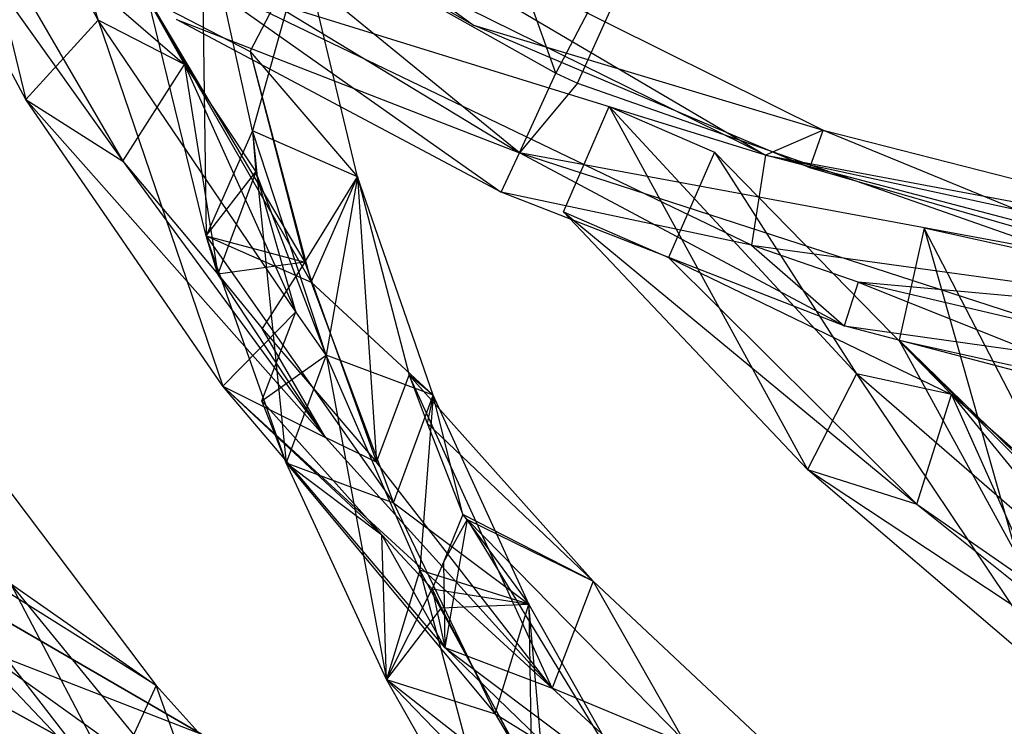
# Model space of a CAD drawing. Extents: x 5.4 to 34.8, y -14.7 to 14.7.
# Tile 94 of 251: x 15.4 to 18, y -8.9 to -7.1. Entities that reach past the tile are written whole.
import ezdxf

# ---------------------------------------------------------------- set-up
doc = ezdxf.new("R2010")
doc.units = 0
doc.header["$LTSCALE"] = 2.54
doc.layers.get('0').update_dxf_attribs({"color": 13, "linetype": 'CONTINUOUS'})

# ---------------------------------------------------------------- blocks, each defined once
blk = doc.blocks.new('BOHO_S_PM_7777_STL')
at = {"color": 0}
for p, q in [((16.8141, -7.2028, 21.4844), (16.2788, -5.7093, 22.4925)), ((16.8141, -7.2028, 21.4844), (16.2788, -5.7093, 22.4925)), ((15.6177, -7.0638, 20.94), (15.1745, -6.2211, 21.3575)), ((15.1745, -6.2211, 21.3575), (15.4293, -7.2715, 20.9601)), ((15.1745, -6.2211, 21.3575), (15.4293, -7.2715, 20.9601)), ((15.6177, -7.0638, 20.94), (15.1745, -6.2211, 21.3575)), ((17.299, -6.2766, 22.4925), (16.8141, -7.2028, 21.4844)), ((17.299, -6.2766, 22.4925), (16.8141, -7.2028, 21.4844)), ((16.8708, -7.2285, 21.4844), (17.299, -6.2766, 22.4925)), ((16.8708, -7.2285, 21.4844), (17.299, -6.2766, 22.4925)), ((15.1013, -6.4261, 21.4802), (16.7186, -7.4107, 21.4802)), ((15.1013, -6.4261, 21.4802), (16.7186, -7.4107, 21.4802)), ((15.4092, -6.4079, 21.3575), (15.6177, -7.0638, 20.94)), ((15.4092, -6.4079, 21.3575), (15.6177, -7.0638, 20.94)), ((15.4092, -6.4079, 21.3575), (15.8435, -7.18, 20.962)), ((15.4092, -6.4079, 21.3575), (15.8435, -7.18, 20.962)), ((15.4293, -7.2715, 20.9601), (14.9877, -6.4559, 21.3575)), ((14.9877, -6.4559, 21.3575), (15.6821, -7.4329, 20.9587)), ((14.9877, -6.4559, 21.3575), (15.6821, -7.4329, 20.9587)), ((15.4293, -7.2715, 20.9601), (14.9877, -6.4559, 21.3575)), ((15.8293, -6.5139, 21.2845), (17.3616, -7.4171, 21.0802)), ((15.8293, -6.5139, 21.2845), (17.3616, -7.4171, 21.0802)), ((15.8293, -6.5139, 21.2845), (17.5129, -7.3519, 21.2845)), ((15.8293, -6.5139, 21.2845), (16.5992, -7.0775, 21.4584)), ((15.8293, -6.5139, 21.2845), (17.5129, -7.3519, 21.2845)), ((15.8293, -6.5139, 21.2845), (16.5992, -7.0775, 21.4584)), ((15.696, -6.5751, 21.4844), (16.8141, -7.2028, 21.4844)), ((16.7186, -7.4107, 21.4802), (15.696, -6.5751, 21.4844)), ((16.7186, -7.4107, 21.4802), (15.696, -6.5751, 21.4844)), ((15.696, -6.5751, 21.4844), (16.8141, -7.2028, 21.4844)), ((16.5992, -7.0775, 21.4584), (15.7718, -6.6013, 21.4584)), ((15.2225, -6.6427, 21.3575), (15.8435, -7.18, 20.962)), ((15.2225, -6.6427, 21.3575), (15.8435, -7.18, 20.962)), ((15.2225, -6.6427, 21.3575), (15.6821, -7.4329, 20.9587)), ((15.2225, -6.6427, 21.3575), (15.6821, -7.4329, 20.9587)), ((17.3616, -7.4171, 21.0802), (15.9126, -6.7018, 21.0802)), ((17.3616, -7.4171, 21.0802), (15.9126, -6.7018, 21.0802)), ((16.0213, -7.3532, 20.8719), (15.8873, -6.7413, 21.3575)), ((15.8873, -6.7413, 21.3575), (15.9002, -7.6277, 20.8625)), ((15.8873, -6.7413, 21.3575), (15.9002, -7.6277, 20.8625)), ((16.0213, -7.3532, 20.8719), (15.8873, -6.7413, 21.3575)), ((16.0148, -7.1459, 21.3575), (16.1534, -6.8798, 21.3575)), ((16.0148, -7.1459, 21.3575), (16.1534, -6.8798, 21.3575)), ((16.1534, -6.8798, 21.3575), (16.0213, -7.3532, 20.8719)), ((16.1534, -6.8798, 21.3575), (16.0213, -7.3532, 20.8719)), ((16.2953, -7.474, 20.8839), (16.1534, -6.8798, 21.3575)), ((16.2953, -7.474, 20.8839), (16.1534, -6.8798, 21.3575)), ((17.3616, -7.4171, 21.0802), (15.8851, -6.9592, 21.076)), ((17.3616, -7.4171, 21.0802), (15.8851, -6.9592, 21.076)), ((17.3255, -7.6526, 21.076), (15.8851, -6.9592, 21.076)), ((15.8851, -6.9592, 21.076), (16.6714, -7.5134, 21.276)), ((15.8851, -6.9592, 21.076), (16.6714, -7.5134, 21.276)), ((17.3255, -7.6526, 21.076), (15.8851, -6.9592, 21.076)), ((15.7487, -7.0074, 21.3575), (16.0148, -7.1459, 21.3575)), ((15.9002, -7.6277, 20.8625), (15.7487, -7.0074, 21.3575)), ((15.7487, -7.0074, 21.3575), (16.0148, -7.1459, 21.3575)), ((15.7487, -7.0074, 21.3575), (16.1742, -7.7485, 20.8745)), ((15.7487, -7.0074, 21.3575), (16.1742, -7.7485, 20.8745)), ((15.9002, -7.6277, 20.8625), (15.7487, -7.0074, 21.3575)), ((15.7487, -7.0074, 21.3575), (16.0148, -7.1459, 21.3575)), ((15.7487, -7.0074, 21.3575), (16.1578, -7.6963, 20.9169)), ((15.7487, -7.0074, 21.3575), (16.1578, -7.6963, 20.9169)), ((15.9002, -7.6277, 20.8625), (15.7487, -7.0074, 21.3575)), ((15.6177, -7.0638, 20.94), (15.4293, -7.2715, 20.9601)), ((15.6177, -7.0638, 20.94), (15.4293, -7.2715, 20.9601)), ((15.8435, -7.18, 20.962), (15.6177, -7.0638, 20.94)), ((15.8435, -7.18, 20.962), (15.6177, -7.0638, 20.94)), ((16.1342, -7.8263, 20.5259), (15.6177, -7.0638, 20.94)), ((15.6177, -7.0638, 20.94), (15.9439, -8.0203, 20.5628)), ((15.6177, -7.0638, 20.94), (15.9439, -8.0203, 20.5628)), ((16.1342, -7.8263, 20.5259), (15.6177, -7.0638, 20.94)), ((16.6714, -7.5134, 21.276), (15.8225, -7.0621, 21.276)), ((15.8225, -7.0621, 21.276), (16.7186, -7.4107, 21.4802)), ((16.6714, -7.5134, 21.276), (15.8225, -7.0621, 21.276)), ((15.8225, -7.0621, 21.276), (16.7186, -7.4107, 21.4802)), ((16.5992, -7.0775, 21.4584), (17.5129, -7.3519, 21.2845)), ((16.5992, -7.0775, 21.4584), (17.5129, -7.3519, 21.2845)), ((17.4779, -7.4505, 21.4584), (16.5992, -7.0775, 21.4584)), ((16.0148, -7.1459, 21.3575), (16.2953, -7.474, 20.8839)), ((16.0148, -7.1459, 21.3575), (16.2953, -7.474, 20.8839)), ((16.0148, -7.1459, 21.3575), (16.1742, -7.7485, 20.8745)), ((16.0148, -7.1459, 21.3575), (16.1742, -7.7485, 20.8745)), ((16.0148, -7.1459, 21.3575), (16.2953, -7.474, 20.8839)), ((16.0148, -7.1459, 21.3575), (16.1578, -7.6963, 20.9169)), ((16.0148, -7.1459, 21.3575), (16.1578, -7.6963, 20.9169)), ((15.6821, -7.4329, 20.9587), (15.8435, -7.18, 20.962)), ((15.6821, -7.4329, 20.9587), (15.8435, -7.18, 20.962)), ((15.8435, -7.18, 20.962), (16.1342, -7.8263, 20.5259)), ((15.8435, -7.18, 20.962), (16.1342, -7.8263, 20.5259)), ((15.8435, -7.18, 20.962), (16.0296, -7.4601, 20.8093)), ((15.8435, -7.18, 20.962), (16.0296, -7.4601, 20.8093)), ((15.8435, -7.18, 20.962), (15.9311, -7.728, 20.7812)), ((15.8435, -7.18, 20.962), (15.9311, -7.728, 20.7812)), ((16.7186, -7.4107, 21.4802), (16.8141, -7.2028, 21.4844)), ((16.7186, -7.4107, 21.4802), (16.8141, -7.2028, 21.4844)), ((16.8141, -7.2028, 21.4844), (16.8708, -7.2285, 21.4844)), ((16.8141, -7.2028, 21.4844), (16.8708, -7.2285, 21.4844)), ((16.8708, -7.2285, 21.4844), (16.7186, -7.4107, 21.4802)), ((16.8708, -7.2285, 21.4844), (16.7186, -7.4107, 21.4802)), ((16.8708, -7.2285, 21.4844), (18.1392, -7.674, 21.4844)), ((16.8708, -7.2285, 21.4844), (18.1392, -7.674, 21.4844)), ((15.9439, -8.0203, 20.5628), (15.4293, -7.2715, 20.9601)), ((15.4293, -7.2715, 20.9601), (15.6821, -7.4329, 20.9587)), ((15.4293, -7.2715, 20.9601), (15.6821, -7.4329, 20.9587)), ((15.4293, -7.2715, 20.9601), (16.2118, -8.1551, 20.5597)), ((15.4293, -7.2715, 20.9601), (16.2118, -8.1551, 20.5597)), ((15.9439, -8.0203, 20.5628), (15.4293, -7.2715, 20.9601)), ((16.8336, -7.5648, 21.3575), (16.9532, -7.2897, 21.3575)), ((16.8336, -7.5648, 21.3575), (16.9532, -7.2897, 21.3575)), ((16.9532, -7.2897, 21.3575), (17.2283, -7.4093, 21.3575)), ((17.5994, -7.9888, 20.94), (16.9532, -7.2897, 21.3575)), ((16.9532, -7.2897, 21.3575), (17.4712, -8.2382, 20.9601)), ((16.9532, -7.2897, 21.3575), (17.4712, -8.2382, 20.9601)), ((17.5994, -7.9888, 20.94), (16.9532, -7.2897, 21.3575)), ((16.9532, -7.2897, 21.3575), (17.2283, -7.4093, 21.3575)), ((16.0213, -7.3532, 20.8719), (15.9002, -7.6277, 20.8625)), ((16.0213, -7.3532, 20.8719), (15.9002, -7.6277, 20.8625)), ((16.0213, -7.3532, 20.8719), (15.9002, -7.6277, 20.8625)), ((16.2953, -7.474, 20.8839), (16.0213, -7.3532, 20.8719)), ((16.2953, -7.474, 20.8839), (16.0213, -7.3532, 20.8719)), ((16.2136, -7.94, 20.3941), (16.0213, -7.3532, 20.8719)), ((16.0213, -7.3532, 20.8719), (16.1096, -8.2211, 20.3758)), ((16.0213, -7.3532, 20.8719), (16.1096, -8.2211, 20.3758)), ((16.2136, -7.94, 20.3941), (16.0213, -7.3532, 20.8719)), ((16.0213, -7.3532, 20.8719), (16.0296, -7.4601, 20.8093)), ((16.0213, -7.3532, 20.8719), (16.0296, -7.4601, 20.8093)), ((16.2136, -7.94, 20.3941), (16.0213, -7.3532, 20.8719)), ((17.5129, -7.3519, 21.2845), (17.3616, -7.4171, 21.0802)), ((17.5129, -7.3519, 21.2845), (17.3616, -7.4171, 21.0802)), ((17.4779, -7.4505, 21.4584), (17.5129, -7.3519, 21.2845)), ((17.4779, -7.4505, 21.4584), (17.5129, -7.3519, 21.2845)), ((17.5129, -7.3519, 21.2845), (18.8915, -7.7034, 21.2845)), ((17.5129, -7.3519, 21.2845), (18.8915, -7.7034, 21.2845)), ((17.5129, -7.3519, 21.2845), (18.3953, -7.7149, 21.4584)), ((17.5129, -7.3519, 21.2845), (18.3953, -7.7149, 21.4584)), ((17.2283, -7.4093, 21.3575), (17.1087, -7.6844, 21.3575)), ((17.2283, -7.4093, 21.3575), (17.1087, -7.6844, 21.3575)), ((17.2283, -7.4093, 21.3575), (17.5994, -7.9888, 20.94)), ((17.2283, -7.4093, 21.3575), (17.5994, -7.9888, 20.94)), ((17.2283, -7.4093, 21.3575), (17.8476, -8.0426, 20.962)), ((17.2283, -7.4093, 21.3575), (17.8476, -8.0426, 20.962)), ((15.6821, -7.4329, 20.9587), (15.9311, -7.728, 20.7812)), ((15.6821, -7.4329, 20.9587), (15.9311, -7.728, 20.7812)), ((15.6821, -7.4329, 20.9587), (16.2118, -8.1551, 20.5597)), ((15.6821, -7.4329, 20.9587), (16.2118, -8.1551, 20.5597)), ((16.6714, -7.5134, 21.276), (16.7186, -7.4107, 21.4802)), ((16.6714, -7.5134, 21.276), (16.7186, -7.4107, 21.4802)), ((18.1392, -7.674, 21.4844), (16.7186, -7.4107, 21.4802)), ((16.7186, -7.4107, 21.4802), (18.5194, -7.9958, 21.4802)), ((18.1392, -7.674, 21.4844), (16.7186, -7.4107, 21.4802)), ((17.567, -7.8632, 21.276), (16.7186, -7.4107, 21.4802)), ((17.567, -7.8632, 21.276), (16.7186, -7.4107, 21.4802)), ((16.7186, -7.4107, 21.4802), (18.5194, -7.9958, 21.4802)), ((17.3616, -7.4171, 21.0802), (17.3255, -7.6526, 21.076)), ((17.3616, -7.4171, 21.0802), (17.3255, -7.6526, 21.076)), ((18.8783, -7.8158, 21.0802), (17.3616, -7.4171, 21.0802)), ((17.3616, -7.4171, 21.0802), (18.8837, -7.7464, 21.2056)), ((17.3616, -7.4171, 21.0802), (18.8837, -7.7464, 21.2056)), ((17.3616, -7.4171, 21.0802), (18.8915, -7.7034, 21.2845)), ((17.3616, -7.4171, 21.0802), (18.8915, -7.7034, 21.2845)), ((18.8783, -7.8158, 21.0802), (17.3616, -7.4171, 21.0802)), ((15.9002, -7.6277, 20.8625), (16.0296, -7.4601, 20.8093)), ((15.9002, -7.6277, 20.8625), (16.0296, -7.4601, 20.8093)), ((16.0296, -7.4601, 20.8093), (15.9311, -7.728, 20.7812)), ((16.0296, -7.4601, 20.8093), (15.9311, -7.728, 20.7812)), ((16.2136, -7.94, 20.3941), (16.0296, -7.4601, 20.8093)), ((16.2136, -7.94, 20.3941), (16.0296, -7.4601, 20.8093)), ((16.1342, -7.8263, 20.5259), (16.0296, -7.4601, 20.8093)), ((16.1342, -7.8263, 20.5259), (16.0296, -7.4601, 20.8093)), ((18.3953, -7.7149, 21.4584), (17.4779, -7.4505, 21.4584)), ((16.1578, -7.6963, 20.9169), (16.2953, -7.474, 20.8839)), ((16.1578, -7.6963, 20.9169), (16.2953, -7.474, 20.8839)), ((16.1742, -7.7485, 20.8745), (16.2953, -7.474, 20.8839)), ((16.1742, -7.7485, 20.8745), (16.2953, -7.474, 20.8839)), ((16.2953, -7.474, 20.8839), (16.2136, -7.94, 20.3941)), ((16.2953, -7.474, 20.8839), (16.2136, -7.94, 20.3941)), ((16.4937, -8.0445, 20.417), (16.2953, -7.474, 20.8839)), ((16.4937, -8.0445, 20.417), (16.2953, -7.474, 20.8839)), ((16.4937, -8.0445, 20.417), (16.2953, -7.474, 20.8839)), ((16.2953, -7.474, 20.8839), (16.4309, -7.9917, 20.5025)), ((16.2953, -7.474, 20.8839), (16.4309, -7.9917, 20.5025)), ((16.2953, -7.474, 20.8839), (16.3453, -8.2193, 20.4875)), ((16.2953, -7.474, 20.8839), (16.3453, -8.2193, 20.4875)), ((17.3255, -7.6526, 21.076), (16.6714, -7.5134, 21.276)), ((17.3255, -7.6526, 21.076), (16.6714, -7.5134, 21.276)), ((17.567, -7.8632, 21.276), (16.6714, -7.5134, 21.276)), ((17.567, -7.8632, 21.276), (16.6714, -7.5134, 21.276)), ((17.4712, -8.2382, 20.9601), (16.8336, -7.5648, 21.3575)), ((16.8336, -7.5648, 21.3575), (17.1087, -7.6844, 21.3575)), ((16.8336, -7.5648, 21.3575), (17.1087, -7.6844, 21.3575)), ((16.8336, -7.5648, 21.3575), (17.7572, -8.3287, 20.9587)), ((16.8336, -7.5648, 21.3575), (17.7572, -8.3287, 20.9587)), ((17.4712, -8.2382, 20.9601), (16.8336, -7.5648, 21.3575)), ((17.7763, -7.6076, 21.3575), (17.7114, -7.9005, 21.3575)), ((17.7763, -7.6076, 21.3575), (17.7114, -7.9005, 21.3575)), ((18.0692, -7.6725, 21.3575), (17.7763, -7.6076, 21.3575)), ((18.0692, -7.6725, 21.3575), (17.7763, -7.6076, 21.3575)), ((18.0642, -8.1639, 20.8719), (17.7763, -7.6076, 21.3575)), ((17.7763, -7.6076, 21.3575), (18.0182, -8.4604, 20.8625)), ((17.7763, -7.6076, 21.3575), (18.0182, -8.4604, 20.8625)), ((18.0642, -8.1639, 20.8719), (17.7763, -7.6076, 21.3575)), ((16.1096, -8.2211, 20.3758), (15.9002, -7.6277, 20.8625)), ((15.9002, -7.6277, 20.8625), (16.1742, -7.7485, 20.8745)), ((15.9002, -7.6277, 20.8625), (16.1742, -7.7485, 20.8745)), ((15.9002, -7.6277, 20.8625), (16.3897, -8.3256, 20.3987)), ((15.9002, -7.6277, 20.8625), (16.3897, -8.3256, 20.3987)), ((16.1096, -8.2211, 20.3758), (15.9002, -7.6277, 20.8625)), ((15.9311, -7.728, 20.7812), (15.9002, -7.6277, 20.8625)), ((15.9002, -7.6277, 20.8625), (16.1578, -7.6963, 20.9169)), ((15.9002, -7.6277, 20.8625), (16.1578, -7.6963, 20.9169)), ((15.9311, -7.728, 20.7812), (15.9002, -7.6277, 20.8625)), ((17.3255, -7.6526, 21.076), (18.8672, -7.8642, 21.0793)), ((17.6042, -7.7487, 21.076), (17.3255, -7.6526, 21.076)), ((17.3255, -7.6526, 21.076), (18.8672, -7.8642, 21.0793)), ((17.3255, -7.6526, 21.076), (17.567, -7.8632, 21.276)), ((17.3255, -7.6526, 21.076), (17.567, -7.8632, 21.276)), ((17.6042, -7.7487, 21.076), (17.3255, -7.6526, 21.076)), ((17.1087, -7.6844, 21.3575), (17.8476, -8.0426, 20.962)), ((17.1087, -7.6844, 21.3575), (17.8476, -8.0426, 20.962)), ((17.1087, -7.6844, 21.3575), (17.7572, -8.3287, 20.9587)), ((17.1087, -7.6844, 21.3575), (17.7572, -8.3287, 20.9587)), ((16.1578, -7.6963, 20.9169), (15.9311, -7.728, 20.7812)), ((16.1578, -7.6963, 20.9169), (15.9311, -7.728, 20.7812)), ((16.1578, -7.6963, 20.9169), (16.0469, -7.8698, 20.6977)), ((16.1578, -7.6963, 20.9169), (16.0469, -7.8698, 20.6977)), ((16.1578, -7.6963, 20.9169), (16.3453, -8.2193, 20.4875)), ((16.1578, -7.6963, 20.9169), (16.3453, -8.2193, 20.4875)), ((15.9311, -7.728, 20.7812), (16.0469, -7.8698, 20.6977)), ((16.2118, -8.1551, 20.5597), (15.9311, -7.728, 20.7812)), ((16.2118, -8.1551, 20.5597), (15.9311, -7.728, 20.7812)), ((15.9311, -7.728, 20.7812), (16.0469, -7.8698, 20.6977)), ((16.1742, -7.7485, 20.8745), (16.4937, -8.0445, 20.417)), ((16.1742, -7.7485, 20.8745), (16.4937, -8.0445, 20.417)), ((16.1742, -7.7485, 20.8745), (16.3897, -8.3256, 20.3987)), ((16.1742, -7.7485, 20.8745), (16.3897, -8.3256, 20.3987)), ((17.6042, -7.7487, 21.076), (17.567, -7.8632, 21.276)), ((17.6042, -7.7487, 21.076), (17.567, -7.8632, 21.276)), ((18.8672, -7.8642, 21.0793), (17.6042, -7.7487, 21.076)), ((18.9208, -8.0585, 21.076), (17.6042, -7.7487, 21.076)), ((18.8672, -7.8642, 21.0793), (17.6042, -7.7487, 21.076)), ((17.6042, -7.7487, 21.076), (18.4972, -8.1066, 21.276)), ((17.6042, -7.7487, 21.076), (18.4972, -8.1066, 21.276)), ((18.9208, -8.0585, 21.076), (17.6042, -7.7487, 21.076)), ((16.1342, -7.8263, 20.5259), (15.9439, -8.0203, 20.5628)), ((16.1342, -7.8263, 20.5259), (15.9439, -8.0203, 20.5628)), ((16.046, -8.0589, 20.5104), (16.1342, -7.8263, 20.5259)), ((16.046, -8.0589, 20.5104), (16.1342, -7.8263, 20.5259)), ((16.2136, -7.94, 20.3941), (16.1342, -7.8263, 20.5259)), ((16.2136, -7.94, 20.3941), (16.1342, -7.8263, 20.5259)), ((16.0469, -7.8698, 20.6977), (16.3453, -8.2193, 20.4875)), ((16.2118, -8.1551, 20.5597), (16.0469, -7.8698, 20.6977)), ((16.2118, -8.1551, 20.5597), (16.0469, -7.8698, 20.6977)), ((16.0469, -7.8698, 20.6977), (16.3453, -8.2193, 20.4875)), ((18.4972, -8.1066, 21.276), (17.567, -7.8632, 21.276)), ((17.567, -7.8632, 21.276), (18.5194, -7.9958, 21.4802)), ((18.4972, -8.1066, 21.276), (17.567, -7.8632, 21.276)), ((17.567, -7.8632, 21.276), (18.5194, -7.9958, 21.4802)), ((17.7114, -7.9005, 21.3575), (18.0043, -7.9654, 21.3575)), ((18.0182, -8.4604, 20.8625), (17.7114, -7.9005, 21.3575)), ((17.7114, -7.9005, 21.3575), (18.0043, -7.9654, 21.3575)), ((17.7114, -7.9005, 21.3575), (18.3142, -8.5063, 20.8745)), ((17.7114, -7.9005, 21.3575), (18.3142, -8.5063, 20.8745)), ((18.0182, -8.4604, 20.8625), (17.7114, -7.9005, 21.3575)), ((17.7114, -7.9005, 21.3575), (18.0043, -7.9654, 21.3575)), ((17.7114, -7.9005, 21.3575), (18.2848, -8.4601, 20.9169)), ((17.7114, -7.9005, 21.3575), (18.2848, -8.4601, 20.9169)), ((18.0182, -8.4604, 20.8625), (17.7114, -7.9005, 21.3575)), ((16.046, -8.0589, 20.5104), (16.2136, -7.94, 20.3941)), ((16.046, -8.0589, 20.5104), (16.2136, -7.94, 20.3941)), ((16.2136, -7.94, 20.3941), (16.1096, -8.2211, 20.3758)), ((16.2136, -7.94, 20.3941), (16.1096, -8.2211, 20.3758)), ((16.2136, -7.94, 20.3941), (16.1096, -8.2211, 20.3758)), ((16.4937, -8.0445, 20.417), (16.2136, -7.94, 20.3941)), ((16.4937, -8.0445, 20.417), (16.2136, -7.94, 20.3941)), ((16.4587, -8.5015, 19.922), (16.2136, -7.94, 20.3941)), ((16.2136, -7.94, 20.3941), (16.3713, -8.7876, 19.8953)), ((16.2136, -7.94, 20.3941), (16.3713, -8.7876, 19.8953)), ((16.4587, -8.5015, 19.922), (16.2136, -7.94, 20.3941)), ((16.3453, -8.2193, 20.4875), (16.4309, -7.9917, 20.5025)), ((16.3453, -8.2193, 20.4875), (16.4309, -7.9917, 20.5025)), ((16.4937, -8.0445, 20.417), (16.4309, -7.9917, 20.5025)), ((16.4309, -7.9917, 20.5025), (16.4777, -8.1171, 20.4016)), ((16.4937, -8.0445, 20.417), (16.4309, -7.9917, 20.5025)), ((16.4309, -7.9917, 20.5025), (16.4777, -8.1171, 20.4016)), ((16.4309, -7.9917, 20.5025), (16.9112, -8.5302, 20.1641)), ((16.804, -8.8104, 20.1586), (16.4309, -7.9917, 20.5025)), ((16.4309, -7.9917, 20.5025), (16.9112, -8.5302, 20.1641)), ((16.804, -8.8104, 20.1586), (16.4309, -7.9917, 20.5025)), ((17.5994, -7.9888, 20.94), (17.4712, -8.2382, 20.9601)), ((17.5994, -7.9888, 20.94), (17.4712, -8.2382, 20.9601)), ((17.8476, -8.0426, 20.962), (17.5994, -7.9888, 20.94)), ((17.8476, -8.0426, 20.962), (17.5994, -7.9888, 20.94)), ((18.2956, -8.5917, 20.5259), (17.5994, -7.9888, 20.94)), ((17.5994, -7.9888, 20.94), (18.1621, -8.8284, 20.5628)), ((17.5994, -7.9888, 20.94), (18.1621, -8.8284, 20.5628)), ((18.2956, -8.5917, 20.5259), (17.5994, -7.9888, 20.94)), ((16.5239, -8.7033, 20.164), (15.9439, -8.0203, 20.5628)), ((15.9439, -8.0203, 20.5628), (16.3591, -8.4096, 20.2966)), ((15.9439, -8.0203, 20.5628), (16.3591, -8.4096, 20.2966)), ((15.9439, -8.0203, 20.5628), (16.2118, -8.1551, 20.5597)), ((15.9439, -8.0203, 20.5628), (16.2118, -8.1551, 20.5597)), ((15.9439, -8.0203, 20.5628), (16.804, -8.8104, 20.1586)), ((15.9439, -8.0203, 20.5628), (16.804, -8.8104, 20.1586)), ((16.5239, -8.7033, 20.164), (15.9439, -8.0203, 20.5628)), ((16.3897, -8.3256, 20.3987), (16.4937, -8.0445, 20.417)), ((16.3897, -8.3256, 20.3987), (16.4937, -8.0445, 20.417)), ((16.4937, -8.0445, 20.417), (16.4587, -8.5015, 19.922)), ((16.4937, -8.0445, 20.417), (16.4587, -8.5015, 19.922)), ((16.4937, -8.0445, 20.417), (16.4777, -8.1171, 20.4016)), ((16.4937, -8.0445, 20.417), (16.4777, -8.1171, 20.4016)), ((16.7432, -8.5908, 19.9546), (16.4937, -8.0445, 20.417)), ((16.7432, -8.5908, 19.9546), (16.4937, -8.0445, 20.417)), ((16.5708, -8.3562, 20.2111), (16.4937, -8.0445, 20.417)), ((16.5708, -8.3562, 20.2111), (16.4937, -8.0445, 20.417)), ((16.7432, -8.5908, 19.9546), (16.4937, -8.0445, 20.417)), ((17.7572, -8.3287, 20.9587), (17.8476, -8.0426, 20.962)), ((17.7572, -8.3287, 20.9587), (17.8476, -8.0426, 20.962)), ((17.8476, -8.0426, 20.962), (18.2956, -8.5917, 20.5259)), ((17.8476, -8.0426, 20.962), (18.2956, -8.5917, 20.5259)), ((17.8476, -8.0426, 20.962), (18.0999, -8.265, 20.8093)), ((17.8476, -8.0426, 20.962), (18.0999, -8.265, 20.8093)), ((17.8476, -8.0426, 20.962), (18.0741, -8.5494, 20.7812)), ((17.8476, -8.0426, 20.962), (18.0741, -8.5494, 20.7812)), ((16.1096, -8.2211, 20.3758), (16.046, -8.0589, 20.5104)), ((16.1096, -8.2211, 20.3758), (16.046, -8.0589, 20.5104)), ((16.3591, -8.4096, 20.2966), (16.046, -8.0589, 20.5104)), ((16.3591, -8.4096, 20.2966), (16.046, -8.0589, 20.5104)), ((15.8876, -8.9301, 19.3975), (14.4755, -8.1114, 19.3975)), ((14.4755, -8.1114, 19.3975), (15.8876, -8.9301, 19.1975)), ((15.8876, -8.9301, 19.1975), (14.4755, -8.1114, 19.1975)), ((14.4755, -8.1114, 19.3975), (15.8876, -8.9301, 19.1975)), ((15.8876, -8.9301, 19.3975), (14.4755, -8.1114, 19.3975)), ((15.996, -9.2004, 19.1975), (14.4755, -8.1114, 19.1975)), ((15.8876, -8.9301, 19.1975), (14.4755, -8.1114, 19.1975)), ((15.996, -9.2004, 19.1975), (14.4755, -8.1114, 19.1975)), ((15.2605, -8.1294, 19.7575), (15.7698, -8.8029, 19.3432)), ((15.2605, -8.1294, 19.7575), (15.7698, -8.8029, 19.3432)), ((16.4777, -8.1171, 20.4016), (16.5708, -8.3562, 20.2111)), ((16.9112, -8.5302, 20.1641), (16.4777, -8.1171, 20.4016)), ((16.9112, -8.5302, 20.1641), (16.4777, -8.1171, 20.4016)), ((16.4777, -8.1171, 20.4016), (16.5708, -8.3562, 20.2111)), ((16.3453, -8.2193, 20.4875), (16.2118, -8.1551, 20.5597)), ((16.2118, -8.1551, 20.5597), (16.804, -8.8104, 20.1586)), ((16.3453, -8.2193, 20.4875), (16.2118, -8.1551, 20.5597)), ((16.2118, -8.1551, 20.5597), (16.804, -8.8104, 20.1586)), ((16.3713, -8.7876, 19.8953), (16.1096, -8.2211, 20.3758)), ((16.1096, -8.2211, 20.3758), (16.3897, -8.3256, 20.3987)), ((16.1096, -8.2211, 20.3758), (16.3897, -8.3256, 20.3987)), ((16.1096, -8.2211, 20.3758), (16.6558, -8.8769, 19.9279)), ((16.1096, -8.2211, 20.3758), (16.6558, -8.8769, 19.9279)), ((16.3713, -8.7876, 19.8953), (16.1096, -8.2211, 20.3758)), ((16.1096, -8.2211, 20.3758), (16.3591, -8.4096, 20.2966)), ((16.1096, -8.2211, 20.3758), (16.3591, -8.4096, 20.2966)), ((16.3713, -8.7876, 19.8953), (16.1096, -8.2211, 20.3758)), ((16.804, -8.8104, 20.1586), (16.3453, -8.2193, 20.4875)), ((16.804, -8.8104, 20.1586), (16.3453, -8.2193, 20.4875)), ((14.8503, -8.2375, 19.7621), (15.6445, -9.0755, 19.3426)), ((14.8503, -8.2375, 19.7621), (15.6445, -9.0755, 19.3426)), ((18.1621, -8.8284, 20.5628), (17.4712, -8.2382, 20.9601)), ((17.4712, -8.2382, 20.9601), (17.7572, -8.3287, 20.9587)), ((17.4712, -8.2382, 20.9601), (17.7572, -8.3287, 20.9587)), ((17.4712, -8.2382, 20.9601), (18.4557, -8.8892, 20.5597)), ((17.4712, -8.2382, 20.9601), (18.4557, -8.8892, 20.5597)), ((18.1621, -8.8284, 20.5628), (17.4712, -8.2382, 20.9601)), ((16.3897, -8.3256, 20.3987), (16.7432, -8.5908, 19.9546)), ((16.3897, -8.3256, 20.3987), (16.7432, -8.5908, 19.9546)), ((16.3897, -8.3256, 20.3987), (16.6558, -8.8769, 19.9279)), ((16.3897, -8.3256, 20.3987), (16.6558, -8.8769, 19.9279)), ((17.7572, -8.3287, 20.9587), (18.0741, -8.5494, 20.7812)), ((17.7572, -8.3287, 20.9587), (18.0741, -8.5494, 20.7812)), ((17.7572, -8.3287, 20.9587), (18.4557, -8.8892, 20.5597)), ((17.7572, -8.3287, 20.9587), (18.4557, -8.8892, 20.5597)), ((16.5708, -8.3562, 20.2111), (16.52, -8.4804, 20.2095)), ((16.5708, -8.3562, 20.2111), (16.52, -8.4804, 20.2095)), ((16.5708, -8.3562, 20.2111), (16.7432, -8.5908, 19.9546)), ((16.5708, -8.3562, 20.2111), (16.7432, -8.5908, 19.9546)), ((16.9112, -8.5302, 20.1641), (16.5708, -8.3562, 20.2111)), ((16.582, -8.3688, 20.2033), (16.5708, -8.3562, 20.2111)), ((16.9112, -8.5302, 20.1641), (16.5708, -8.3562, 20.2111)), ((16.582, -8.3688, 20.2033), (16.5708, -8.3562, 20.2111)), ((16.582, -8.3688, 20.2033), (16.52, -8.4804, 20.2095)), ((16.582, -8.3688, 20.2033), (16.52, -8.4804, 20.2095)), ((16.582, -8.3688, 20.2033), (16.5239, -8.7033, 20.164)), ((16.582, -8.3688, 20.2033), (16.5239, -8.7033, 20.164)), ((17.1483, -8.9465, 19.8256), (16.582, -8.3688, 20.2033)), ((16.582, -8.3688, 20.2033), (16.9112, -8.5302, 20.1641)), ((16.582, -8.3688, 20.2033), (16.9112, -8.5302, 20.1641)), ((16.582, -8.3688, 20.2033), (17.1619, -9.3212, 19.7621)), ((16.582, -8.3688, 20.2033), (17.1619, -9.3212, 19.7621)), ((17.1483, -8.9465, 19.8256), (16.582, -8.3688, 20.2033)), ((15.7698, -8.8029, 19.3432), (15.1094, -8.3885, 19.7535)), ((15.1094, -8.3885, 19.7535), (15.6445, -9.0755, 19.3426)), ((15.7698, -8.8029, 19.3432), (15.1094, -8.3885, 19.7535)), ((15.1094, -8.3885, 19.7535), (15.6445, -9.0755, 19.3426)), ((16.3713, -8.7876, 19.8953), (16.3591, -8.4096, 20.2966)), ((16.3713, -8.7876, 19.8953), (16.3591, -8.4096, 20.2966)), ((16.4911, -8.5508, 20.2086), (16.3591, -8.4096, 20.2966)), ((16.5239, -8.7033, 20.164), (16.3591, -8.4096, 20.2966)), ((16.4911, -8.5508, 20.2086), (16.3591, -8.4096, 20.2966)), ((16.5239, -8.7033, 20.164), (16.3591, -8.4096, 20.2966)), ((14.5736, -8.4194, 19.3975), (15.8876, -8.9301, 19.3975)), ((14.5736, -8.4194, 19.3975), (15.8876, -8.9301, 19.3975)), ((14.5736, -8.4194, 19.3975), (15.996, -9.2004, 19.3975)), ((15.996, -9.2004, 19.1975), (14.5736, -8.4194, 19.1975)), ((15.996, -9.2004, 19.1975), (14.5736, -8.4194, 19.1975)), ((15.996, -9.2004, 19.1975), (14.5736, -8.4194, 19.3975)), ((15.996, -9.2004, 19.1975), (14.5736, -8.4194, 19.3975)), ((14.5736, -8.4194, 19.3975), (15.996, -9.2004, 19.3975)), ((16.52, -8.4804, 20.2095), (16.4911, -8.5508, 20.2086)), ((16.52, -8.4804, 20.2095), (16.4911, -8.5508, 20.2086)), ((16.52, -8.4804, 20.2095), (16.5239, -8.7033, 20.164)), ((16.52, -8.4804, 20.2095), (16.5239, -8.7033, 20.164)), ((16.4587, -8.5015, 19.922), (16.3713, -8.7876, 19.8953)), ((16.4587, -8.5015, 19.922), (16.3713, -8.7876, 19.8953)), ((16.7432, -8.5908, 19.9546), (16.4587, -8.5015, 19.922)), ((16.7432, -8.5908, 19.9546), (16.4587, -8.5015, 19.922)), ((16.751, -9.0373, 19.4536), (16.4587, -8.5015, 19.922)), ((16.4587, -8.5015, 19.922), (16.6795, -9.3269, 19.4188)), ((16.4587, -8.5015, 19.922), (16.6795, -9.3269, 19.4188)), ((16.751, -9.0373, 19.4536), (16.4587, -8.5015, 19.922)), ((15.8962, -9.1582, 19.0518), (15.3893, -8.536, 19.4422)), ((15.3893, -8.536, 19.4422), (15.7698, -8.8029, 19.3432)), ((15.3893, -8.536, 19.4422), (15.7698, -8.8029, 19.3432)), ((15.3893, -8.536, 19.4422), (15.9521, -9.6128, 18.9428)), ((15.3893, -8.536, 19.4422), (15.9521, -9.6128, 18.9428)), ((15.8962, -9.1582, 19.0518), (15.3893, -8.536, 19.4422)), ((16.9112, -8.5302, 20.1641), (16.804, -8.8104, 20.1586)), ((16.9112, -8.5302, 20.1641), (16.804, -8.8104, 20.1586)), ((17.1483, -8.9465, 19.8256), (16.9112, -8.5302, 20.1641)), ((16.9112, -8.5302, 20.1641), (17.5302, -9.1106, 19.7575)), ((17.1483, -8.9465, 19.8256), (16.9112, -8.5302, 20.1641)), ((16.9112, -8.5302, 20.1641), (17.5302, -9.1106, 19.7575)), ((16.3713, -8.7876, 19.8953), (16.4911, -8.5508, 20.2086)), ((16.3713, -8.7876, 19.8953), (16.4911, -8.5508, 20.2086)), ((16.4911, -8.5508, 20.2086), (16.7432, -8.5908, 19.9546)), ((16.4911, -8.5508, 20.2086), (16.5147, -8.6002, 20.1665)), ((16.4911, -8.5508, 20.2086), (16.7432, -8.5908, 19.9546)), ((16.4911, -8.5508, 20.2086), (16.5147, -8.6002, 20.1665)), ((16.4911, -8.5508, 20.2086), (16.5239, -8.7033, 20.164)), ((16.4911, -8.5508, 20.2086), (16.5239, -8.7033, 20.164)), ((16.5147, -8.6002, 20.1665), (16.7432, -8.5908, 19.9546)), ((16.5147, -8.6002, 20.1665), (16.7432, -8.5908, 19.9546)), ((16.6558, -8.8769, 19.9279), (16.7432, -8.5908, 19.9546)), ((16.6558, -8.8769, 19.9279), (16.7432, -8.5908, 19.9546)), ((17.0386, -9.1126, 19.4947), (16.7432, -8.5908, 19.9546)), ((16.7432, -8.5908, 19.9546), (16.751, -9.0373, 19.4536)), ((16.7432, -8.5908, 19.9546), (16.751, -9.0373, 19.4536)), ((17.0386, -9.1126, 19.4947), (16.7432, -8.5908, 19.9546)), ((16.7888, -9.1134, 19.7198), (16.7432, -8.5908, 19.9546)), ((16.7888, -9.1134, 19.7198), (16.7432, -8.5908, 19.9546)), ((17.0386, -9.1126, 19.4947), (16.7432, -8.5908, 19.9546)), ((16.5147, -8.6002, 20.1665), (16.3713, -8.7876, 19.8953)), ((16.5147, -8.6002, 20.1665), (16.3713, -8.7876, 19.8953)), ((16.5147, -8.6002, 20.1665), (16.7888, -9.1134, 19.7198)), ((16.5147, -8.6002, 20.1665), (16.7888, -9.1134, 19.7198)), ((17.1619, -9.3212, 19.7621), (16.5239, -8.7033, 20.164)), ((16.5239, -8.7033, 20.164), (16.804, -8.8104, 20.1586)), ((16.5239, -8.7033, 20.164), (16.804, -8.8104, 20.1586)), ((16.5239, -8.7033, 20.164), (17.4513, -9.4, 19.7535)), ((16.5239, -8.7033, 20.164), (17.4513, -9.4, 19.7535)), ((17.1619, -9.3212, 19.7621), (16.5239, -8.7033, 20.164)), ((16.6795, -9.3269, 19.4188), (16.3713, -8.7876, 19.8953)), ((16.3713, -8.7876, 19.8953), (16.6558, -8.8769, 19.9279)), ((16.3713, -8.7876, 19.8953), (16.6558, -8.8769, 19.9279)), ((16.3713, -8.7876, 19.8953), (16.9671, -9.4022, 19.4599)), ((16.3713, -8.7876, 19.8953), (16.9671, -9.4022, 19.4599)), ((16.6795, -9.3269, 19.4188), (16.3713, -8.7876, 19.8953)), ((16.7888, -9.1134, 19.7198), (16.3713, -8.7876, 19.8953)), ((16.6795, -9.3269, 19.4188), (16.3713, -8.7876, 19.8953)), ((16.7888, -9.1134, 19.7198), (16.3713, -8.7876, 19.8953)), ((15.7698, -8.8029, 19.3432), (15.6445, -9.0755, 19.3426)), ((15.7698, -8.8029, 19.3432), (15.6445, -9.0755, 19.3426)), ((15.8962, -9.1582, 19.0518), (15.7698, -8.8029, 19.3432)), ((15.7698, -8.8029, 19.3432), (16.3334, -9.4282, 18.9191)), ((15.8962, -9.1582, 19.0518), (15.7698, -8.8029, 19.3432)), ((15.7698, -8.8029, 19.3432), (16.3334, -9.4282, 18.9191)), ((17.5302, -9.1106, 19.7575), (16.804, -8.8104, 20.1586)), ((16.804, -8.8104, 20.1586), (17.4513, -9.4, 19.7535)), ((17.5302, -9.1106, 19.7575), (16.804, -8.8104, 20.1586)), ((16.804, -8.8104, 20.1586), (17.4513, -9.4, 19.7535)), ((16.6558, -8.8769, 19.9279), (17.0386, -9.1126, 19.4947)), ((16.6558, -8.8769, 19.9279), (17.0386, -9.1126, 19.4947)), ((16.6558, -8.8769, 19.9279), (16.9671, -9.4022, 19.4599)), ((16.6558, -8.8769, 19.9279), (16.9671, -9.4022, 19.4599))]:
    blk.add_line(p, q, dxfattribs=at)

msp = doc.modelspace()

# ---------------------------------------------------------------- block references
at = {"color": 0}
msp.add_blockref('BOHO_S_PM_7777_STL', (0, 0), dxfattribs=at)

doc.saveas('drawing.dxf')
